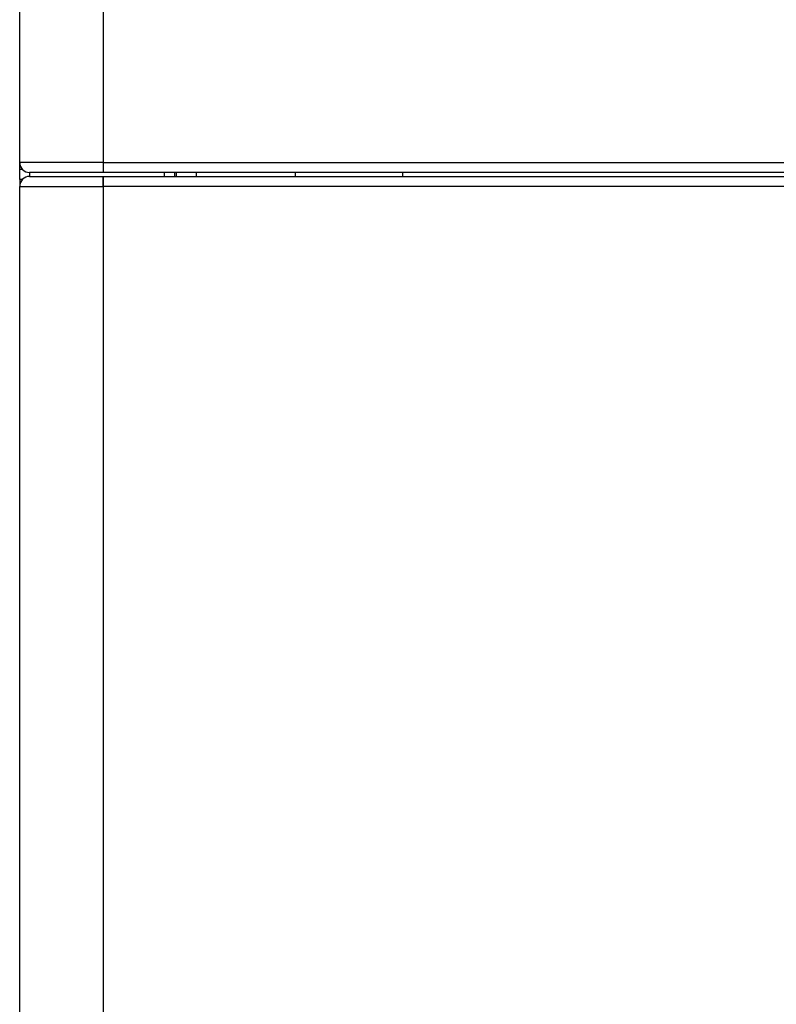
# Model space of a CAD drawing. Header units: millimetres. Extents: x 158 to 846, y 86 to 749.
# Tile 12 of 95: x 173 to 192, y 163 to 188. Entities that reach past the tile are written whole.
import ezdxf

# ---------------------------------------------------------------- set-up
doc = ezdxf.new("R2010")
doc.units = ezdxf.units.MM
doc.layers.add('1', color=7, linetype='CONTINUOUS', true_color=0xffffff)

msp = doc.modelspace()

# ---------------------------------------------------------------- linework, layer by layer
at = {"layer": '1', "color": 7, "linetype": 'Continuous'}
for p, q in [((173.067, 184.033), (173.067, 218.283)), ((173.067, 183.863), (173.067, 184.033)), ((175.177, 183.883), (175.177, 184.033)), ((175.177, 183.884), (175.177, 184.033)), ((173.067, 183.863), (173.133, 183.863)), ((173.067, 183.605), (173.067, 183.862)), ((175.167, 183.783), (173.317, 183.783)), ((175.177, 183.783), (175.167, 183.783)), ((247.157, 183.783), (175.177, 183.783)), ((176.967, 183.783), (176.967, 183.683)), ((177.017, 183.682), (177.017, 183.783)), ((180.017, 183.684), (180.017, 183.784)), ((182.717, 183.783), (182.717, 183.683)), ((173.133, 183.603), (173.067, 183.603)), ((173.067, 183.603), (173.067, 183.433)), ((173.317, 183.683), (175.167, 183.683)), ((175.167, 183.683), (175.177, 183.683)), ((175.177, 183.683), (247.157, 183.683)), ((173.067, 155.151), (173.067, 183.433))]:
    msp.add_line(p, q, dxfattribs=at)
at = {"layer": '1', "color": 252, "linetype": 'Continuous'}
for p, q in [((175.167, 216.281), (175.167, 184.033)), ((175.167, 184.033), (173.067, 184.033)), ((175.167, 184.033), (175.167, 183.783)), ((175.177, 184.033), (175.167, 184.033)), ((175.177, 184.033), (247.157, 184.033)), ((173.317, 183.783), (173.317, 183.684)), ((176.717, 183.683), (176.717, 183.783)), ((177.517, 183.783), (177.517, 183.682)), ((175.167, 183.433), (175.167, 183.683)), ((173.067, 183.433), (175.167, 183.433)), ((175.167, 183.433), (175.167, 157.845)), ((175.167, 183.433), (175.177, 183.433)), ((247.157, 183.433), (175.177, 183.433))]:
    msp.add_line(p, q, dxfattribs=at)
at = {"layer": '1', "color": 7, "linetype": 'Continuous'}
for centre, start, end in [((173.317, 184.033), 180, 270), ((173.317, 183.433), 90, 180)]:
    msp.add_arc(centre, 0.25, start, end, dxfattribs=at)
msp.add_open_spline([(175.177, 183.783), (175.177, 183.783), (175.177, 183.822), (175.177, 183.883)], degree=3, dxfattribs=at)
msp.add_open_spline([(175.177, 183.433), (175.177, 183.499), (175.177, 183.564), (175.177, 183.656), (175.177, 183.683), (175.177, 183.683)], degree=3, knots=[0, 0, 0, 0, 0.500519, 0.500519, 1, 1, 1, 1], dxfattribs=at)

doc.saveas('drawing.dxf')
